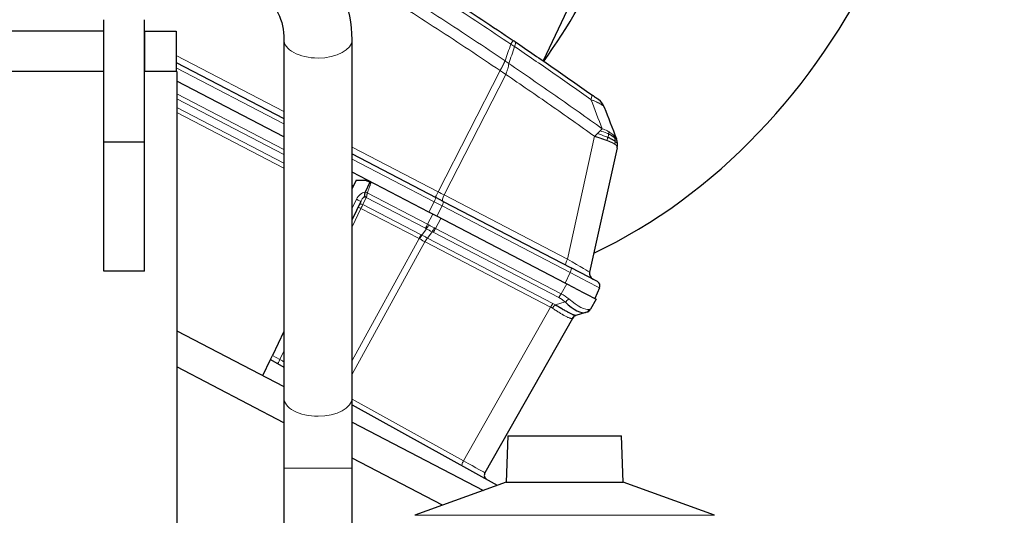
# Model space of a CAD drawing. Header units: inches. Extents: x 0 to 23760, y -13 to 16800.
# Tile 181 of 256: x 12595 to 13202, y 7038 to 7343. Entities that reach past the tile are written whole.
import ezdxf

# ---------------------------------------------------------------- set-up
doc = ezdxf.new("R2010")
doc.units = ezdxf.units.IN
doc.layers.add('1', color=7, linetype='Continuous', true_color=0xffffff)
doc.layers.add('254', color=7, linetype='Continuous', true_color=0xffffff)
doc.styles.add('latin_extended', font='simplex.shx')
doc.dimstyles.get("Standard").update_dxf_attribs({"dimtxt": 0.18, "dimasz": 0.18, "dimexe": 0.18, "dimexo": 0.0625, "dimgap": 0.09, "dimtad": 0, "dimtih": 1, "dimtoh": 1, "dimdec": 4, "dimzin": 0, "dimdsep": 46, "dimtxsty": 'Standard', "dimcen": 0.09, "dimadec": 0, "dimazin": 0, "dimtfac": 1, "dimtdec": 4, "dimtofl": 0, "dimtmove": 0, "dimatfit": 3, "dimfxl": 1, "dimtolj": 1, "dimtzin": 0, "dimarcsym": 0})

# ---------------------------------------------------------------- blocks, each defined once
blk = doc.blocks.new('_U9')
at = {"layer": '254', "color": 3, "linetype": 'Continuous', "lineweight": 13, "transparency": 16777216}
for p, q in [((12223.11, 8150.21), (13616.91, 8150.21)), ((13576.91, 8010.21), (13576.91, 5824.97)), ((11763.31, 5684.97), (13616.91, 5684.97))]:
    blk.add_line(p, q, dxfattribs=at)
at = {"layer": '254', "color": 3, "transparency": 16777216}
for points in [[(13600.25, 8010.21), (13553.58, 8010.21), (13576.91, 8150.21)], [(13553.58, 5824.97), (13600.25, 5824.97), (13576.91, 5684.97)]]:
    blk.add_solid(points, dxfattribs=at)
at = {"layer": 'Defpoints', "color": 0, "transparency": 16777216}
for p in [(12183.11, 8150.21), (11723.31, 5684.97), (13576.91, 5684.97)]:
    blk.add_point(p, dxfattribs=at)
at = {"layer": '254', "color": 2, "lineweight": 13, "transparency": 16777216, "insert": (13366.91, 6670.92), "char_height": 140, "attachment_point": 1, "rotation": 90, "style": 'latin_extended'}
blk.add_mtext('\\A1;2465', dxfattribs=at)

msp = doc.modelspace()

# ---------------------------------------------------------------- linework, layer by layer
at = {"layer": '1', "color": 2, "linetype": 'Continuous', "lineweight": 25}
for p, q in [((12989.731, 7469.583), (12917.835, 7317.562)), ((12647.185, 7267.439), (12647.185, 7342.958)), ((12672.185, 7267.439), (12672.185, 7342.958)), ((12647.183, 7335.958), (12523.385, 7335.958)), ((12672.385, 7335.958), (12672.185, 7335.958)), ((12672.385, 7335.958), (12691.885, 7335.958)), ((12691.885, 7335.958), (12691.885, 7310.958)), ((12758.185, 7330.678), (12758.185, 7109.959)), ((12800.185, 7109.959), (12800.185, 7330.678)), ((12691.883, 7316.592), (12758.181, 7282.079)), ((12647.185, 7310.958), (12520.685, 7310.958)), ((12692.185, 7310.958), (12672.184, 7310.958)), ((12692.185, 7310.958), (12692.185, 6690.958)), ((12758.182, 7270.805), (12692.182, 7305.163)), ((12672.185, 7267.439), (12647.185, 7267.439)), ((12647.185, 7187.958), (12647.185, 7267.439)), ((12672.185, 7187.958), (12672.185, 7267.439)), ((12963.443, 7263.893), (12946.484, 7187.397)), ((12800.183, 7260.214), (12851.875, 7233.306)), ((12847.396, 7224.363), (12800.181, 7248.942)), ((12802.647, 7244.031), (12800.185, 7238.869)), ((12802.647, 7244.031), (12808.405, 7244.056)), ((12808.405, 7244.056), (12811.145, 7242.748)), ((12811.145, 7242.748), (12808.246, 7236.67)), ((12808.246, 7236.67), (12808.225, 7236.625)), ((12856.276, 7231.014), (12851.875, 7233.306)), ((12805.526, 7230.968), (12800.185, 7219.769)), ((12856.276, 7231.014), (12935.162, 7189.949)), ((12852.348, 7221.785), (12847.396, 7224.363)), ((12931.52, 7180.571), (12852.348, 7221.785)), ((12951.278, 7181.559), (12935.162, 7189.949)), ((12672.185, 7187.958), (12647.185, 7187.958)), ((12937.822, 7177.29), (12931.52, 7180.571)), ((12937.822, 7177.29), (12950.575, 7170.651)), ((12952.622, 7177.654), (12949.65, 7171.133)), ((12950.575, 7170.651), (12947.129, 7164.56)), ((12935.881, 7158.887), (12882.034, 7063.711)), ((12944.013, 7162.466), (12938.121, 7160.721)), ((12944.784, 7162.695), (12944.013, 7162.466)), ((12692.19, 7151.222), (12758.188, 7116.866)), ((12758.186, 7150.817), (12751.169, 7136.106)), ((12749.919, 7133.484), (12751.169, 7136.106)), ((12758.192, 7094.598), (12692.191, 7128.956)), ((12745.214, 7123.62), (12749.919, 7133.484)), ((12749.919, 7133.484), (12758.188, 7128.9)), ((12800.187, 7105.62), (12889.655, 7056.027)), ((12800.191, 7095.001), (12881.066, 7052.9)), ((12896.133, 7086.499), (12895.138, 7058.022)), ((12896.133, 7086.499), (12966.238, 7086.499)), ((12967.232, 7058.022), (12966.238, 7086.499)), ((12855.89, 7043.74), (12800.188, 7072.737)), ((12758.185, 7066.675), (12758.185, 6625.38)), ((12800.185, 7006.065), (12800.185, 7066.675)), ((12895.138, 7058.022), (12838.841, 7037.531)), ((12895.138, 7058.022), (12967.232, 7058.022)), ((13023.53, 7037.531), (12967.232, 7058.022))]:
    msp.add_line(p, q, dxfattribs=at)
at = {"layer": '1', "color": 110, "linetype": 'Continuous', "lineweight": 13}
for p, q in [((12672.385, 7310.958), (12672.385, 7335.958)), ((12691.882, 7320.866), (12758.183, 7286.352)), ((12758.184, 7278.873), (12691.881, 7313.388)), ((12853.209, 7236.885), (12891.389, 7311.561)), ((12894.84, 7309.227), (12856.876, 7234.975)), ((12692.183, 7297.277), (12758.181, 7262.92)), ((12758.183, 7259.833), (12692.184, 7294.19)), ((12692.181, 7288.837), (12758.184, 7254.478)), ((12758.181, 7251.396), (12692.181, 7285.753)), ((12932.838, 7195.432), (12949.609, 7271.083)), ((12800.183, 7264.488), (12853.209, 7236.885)), ((12850.655, 7230.736), (12800.181, 7257.01)), ((12800.183, 7241.056), (12801.02, 7240.62)), ((12800.185, 7226.739), (12802.862, 7232.351)), ((12808.915, 7233.423), (12806.869, 7229.134)), ((12845.36, 7214.452), (12808.915, 7233.423)), ((12809.54, 7236.185), (12846.661, 7216.86)), ((12856.876, 7234.975), (12932.838, 7195.432)), ((12805.63, 7226.696), (12800.185, 7215.28)), ((12841.43, 7208.059), (12805.63, 7226.696)), ((12806.869, 7229.134), (12842.731, 7210.465)), ((12847.396, 7224.363), (12850.655, 7230.736)), ((12855.606, 7228.158), (12852.348, 7221.785)), ((12934.492, 7187.093), (12855.606, 7228.158)), ((12846.661, 7216.86), (12849.921, 7223.049)), ((12854.876, 7220.469), (12851.616, 7214.281)), ((12843.205, 7210.212), (12846.006, 7214.102)), ((12851.616, 7214.281), (12928.985, 7174.006)), ((12800.186, 7133.025), (12841.43, 7208.059)), ((12849.45, 7212.309), (12846.618, 7208.375)), ((12846.618, 7208.375), (12923.941, 7168.124)), ((12927.459, 7171.713), (12850.091, 7211.989)), ((12845.08, 7206.109), (12800.186, 7124.434)), ((12922.423, 7165.847), (12845.101, 7206.099)), ((12931.52, 7180.571), (12934.492, 7187.093)), ((12928.985, 7174.006), (12932.431, 7180.097)), ((12868.827, 7071.115), (12922.423, 7165.847)), ((12925.441, 7167.266), (12931.401, 7169.032)), ((12751.169, 7136.106), (12755.746, 7133.569)), ((12755.746, 7133.569), (12758.186, 7138.685)), ((12800.186, 7109.163), (12868.827, 7071.115)), ((12758.185, 7066.675), (12779.185, 7066.675)), ((12779.185, 7066.675), (12800.185, 7066.675)), ((12838.841, 7037.531), (13023.53, 7037.531))]:
    msp.add_line(p, q, dxfattribs=at)
at = {"layer": '1', "color": 2, "linetype": 'Continuous', "lineweight": 25}
for centre, radius, start, end in [((12946.212, 7285.537), 10, 20.975565, 54.520268), ((12950.389, 7186.531), 4, 167.5, 242.5), ((12949.893, 7178.898), 3, 335.5, 62.5), ((12943.648, 7166.53), 4, 286.5, 330.5), ((12939.363, 7156.917), 4, 106.5, 150.5), ((12761.047, 7130.746), 3, 162.508008, 197.493203), ((12884.645, 7062.234), 3, 150.5, 241)]:
    msp.add_arc(centre, radius, start, end, dxfattribs=at)
for centre, major_axis, ratio, start_param, end_param in [((12821.063, 7600.19), (0, -430.5), 0.819152, 0.3714427, 3.0306392), ((12652.432, 7600.19), (0, -430.5), 0.819152, 0.8531249, 1.2472974), ((12928.205, 7185.944), (-16.664, 23.061), 0.3072628, 2.1502579, 3.0340948), ((12939.257, 7156.886), (1.136, -3.835), 0.9934032, 3.1415927, 3.910304)]:
    msp.add_ellipse(centre, major_axis=major_axis, ratio=ratio, start_param=start_param, end_param=end_param, dxfattribs=at)
at = {"layer": '1', "color": 110, "linetype": 'Continuous', "lineweight": 13}
for centre, major_axis, ratio, start_param, end_param in [((12779.185, 7330.678), (21, 0), 0.5410409, 3.132266, 4.712389), ((12779.185, 7330.678), (21, 0), 0.5410409, 4.712389, 6.2811236), ((12893.739, 7321.932), (-5.593, -8.289), 0.028642, 2.3841833, 3.1415927), ((12894.912, 7321.14), (-5.598, -8.286), 0.2338533, 2.3959553, 3.1415927), ((12941.794, 7288.678), (-5.786, -8.156), 0.2320727, 2.3986346, 3.1415927), ((12807.375, 7230.198), (2.897, 6.073), 0.7431451, 0.4115168, 1.5707963), ((12802.819, 7232.26), (2.708, -1.292), 0.0336829, 0, 1.5707963), ((12807.332, 7230.107), (1.967, 4.124), 0.4377405, 0.7750669, 1.5707963), ((12808.294, 7232.125), (-1.805, 0.861), 0.719748, 4.7115128, 5.4874559), ((12808.576, 7232.716), (-1.805, 0.861), 0.6108356, 4.7187237, 5.4900072), ((12809.57, 7236.091), (-1.86, 0.735), 0.0383473, 4.7434644, 5.518997), ((12810.153, 7236.023), (1.661, 3.645), 0.017402, 2.2262355, 2.3727358), ((12850.489, 7230.645), (1.385, 2.661), 0.0348995, 4.7647489, 6.2831853), ((12853.429, 7237.006), (1.847, 3.548), 0.0348995, 1.6231562, 3.1415927), ((12852.679, 7237.396), (-17.727, 9.261), 0.0104215, 1.6061299, 1.8152813), ((12857.83, 7234.715), (1.847, 3.548), 0.2419219, 1.6231562, 3.1415927), ((12805.659, 7226.6), (-1.805, 0.861), 0.0368135, 4.7460091, 6.2831853), ((12806.248, 7227.835), (-1.805, 0.861), 0.719748, 4.7115128, 6.2831853), ((12805.628, 7226.536), (1.785, 3.58), 0.0174444, 0.7676402, 1.5348869), ((12849.739, 7231.035), (-23.96, 12.448), 0.0057899, 4.4680335, 4.6771849), ((12854.89, 7228.353), (1.385, 2.661), 0.2419219, 4.7647489, 6.2831853), ((12846.602, 7217.049), (1.847, 3.548), 0.0348995, 3.9095375, 4.6774824), ((12833.925, 7194.475), (22.389, 6.998), 0.9608382, 0.735943, 0.7679234), ((12847.248, 7216.699), (1.96, 3.487), 0.0679389, 3.9111856, 4.6795426), ((12850.59, 7226.348), (-22.885, 14.404), 0.4758533, 1.6687068, 1.8140579), ((12835.167, 7197.072), (-25.255, 9.703), 0.8427891, 4.54573, 4.5777102), ((12850.59, 7226.348), (-23.178, 13.919), 0.3756022, 1.6588614, 1.8042124), ((12850.182, 7215.172), (1.73, 3.607), 0.2095523, 3.902155, 4.670512), ((12850.823, 7214.851), (1.847, 3.548), 0.2419219, 3.9095375, 4.6774824), ((12835.167, 7197.072), (28.476, 0.169), 0.7384287, 0.9505719, 0.9825522), ((12841.488, 7207.868), (-1.847, -3.548), 0.0348995, 3.9095375, 4.6767843), ((12829.156, 7187.21), (14.681, 19.332), 0.8196361, 0.1204731, 0.1429256), ((12841.963, 7207.615), (-1.926, -3.506), 0.058133, 3.9105847, 4.6776128), ((12830.399, 7189.808), (23.608, 7.311), 0.9433492, 0.7388974, 0.7613506), ((12845.865, 7205.524), (-1.851, -3.546), 0.2419645, 3.9097584, 4.673399), ((12845.886, 7205.513), (-1.847, -3.548), 0.2419219, 3.9095375, 4.6731191), ((12834.435, 7194.209), (24.524, 7.667), 0.7774601, 0.6632139, 0.6951941), ((12933.792, 7195.172), (1.847, 3.548), 0.2419219, 1.6231562, 3.1415927), ((12928.35, 7198.004), (-18.134, 10.607), 0.00224, 3.1423129, 4.4636253), ((12933.777, 7187.288), (1.385, 2.661), 0.2419219, 4.7647489, 6.2831853), ((12928.575, 7189.996), (-24.047, 12.341), 0.0045296, 3.1418037, 4.4661133), ((12928.191, 7174.576), (1.847, 3.548), 0.2419219, 3.9095375, 4.6774824), ((12911.169, 7154.264), (25.026, 7.413), 0.753739, 0.4419184, 0.6627493), ((12911.901, 7157.126), (28.804, 0.399), 0.722843, 0.7050916, 0.9259224), ((12932.133, 7171.894), (2.644, 3.001), 0.4458674, 3.9942267, 4.7811627), ((12928.205, 7185.944), (-18.953, 21.143), 0.2465223, 2.1198236, 3.0036605), ((12923.208, 7165.261), (-1.847, -3.548), 0.2419219, 3.9095375, 4.6731191), ((12906.154, 7146.959), (21.454, 14.341), 0.7066025, 0.298955, 0.373973), ((12924.709, 7164.404), (-2.122, -3.391), 0.3160454, 3.9317134, 4.6962714), ((12906.886, 7149.822), (26.111, 7.967), 0.7536205, 0.5797522, 0.6547701), ((12942.877, 7166.302), (-1.136, 3.835), 0.9510037, 3.1415927, 3.9285287), ((12911.901, 7157.126), (35.228, 7.434), 0.0022709, 6.0603513, 6.2811821), ((12906.236, 7147.105), (29.645, 11.783), 0.002496, 6.2800837, 6.3599313), ((12755.789, 7133.66), (-1.454, -2.624), 0.0020575, 0, 1.5371699), ((12755.789, 7133.66), (-2.55, 1.623), 0.0331858, 1.5748603, 2.8135314), ((12779.185, 7109.959), (21, 0), 0.5410409, 3.1414945, 4.712389), ((12779.185, 7109.959), (21, 0), 0.5410409, 4.712389, 6.2831853), ((12869.415, 7070.676), (-1.454, -2.624), 0.2428118, 4.6794646, 6.2831853), ((12864.528, 7073.385), (-17.506, 9.674), 0.0047621, 3.1415449, 4.4669268)]:
    msp.add_ellipse(centre, major_axis=major_axis, ratio=ratio, start_param=start_param, end_param=end_param, dxfattribs=at)
for points, knots in [([(12897.966, 7327.845), (12885.269, 7336.414), (12859.724, 7353.312), (12833.877, 7369.735), (12814.379, 7381.873), (12807.86, 7385.89), (12794.786, 7393.863), (12788.23, 7397.82), (12768.506, 7409.602), (12755.286, 7417.334), (12738.672, 7426.848), (12735.345, 7428.742), (12728.683, 7432.517), (12720.308, 7437.235), (12711.908, 7441.905), (12706.844, 7444.697)], [0, 0, 0, 0, 0.2050126, 0.4100251, 0.4100251, 0.5125314, 0.5125314, 0.6150377, 0.6150377, 0.8200502, 0.8200502, 0.8713034, 0.8713034, 0.9225565, 1, 1, 1, 1]), ([(12694.588, 7439.451), (12694.778, 7439.347), (12694.967, 7439.243), (12701.981, 7435.405), (12712.192, 7429.755), (12724.06, 7423.078), (12729.137, 7420.198), (12732.52, 7418.274), (12734.21, 7417.31), (12742.656, 7412.48), (12752.763, 7406.636), (12764.506, 7399.736), (12769.529, 7396.761), (12772.875, 7394.774), (12774.547, 7393.779), (12789.583, 7384.801), (12816.158, 7368.593), (12855.552, 7343.541), (12881.501, 7326.345), (12894.398, 7317.623)], [0, 0, 0, 0, 0.0027673, 0.0027673, 0.1024906, 0.1523522, 0.177283, 0.177283, 0.2022139, 0.2022139, 0.3019371, 0.3517988, 0.3767296, 0.3767296, 0.4016604, 0.4016604, 0.6011069, 0.8005535, 1, 1, 1, 1]), ([(12891.389, 7311.561), (12878.542, 7320.255), (12852.691, 7337.397), (12815.844, 7360.846), (12791.822, 7375.564), (12780.97, 7382.099)], [0, 0, 0, 0, 0.3550191, 0.7100382, 1, 1, 1, 1]), ([(12947.336, 7293.776), (12943.45, 7296.535), (12939.556, 7299.283), (12931.754, 7304.756), (12927.845, 7307.481), (12916.095, 7315.622), (12908.232, 7321.003), (12900.339, 7326.34)], [0, 0, 0, 0, 0.25, 0.25, 0.5, 0.5, 1, 1, 1, 1]), ([(12891.389, 7311.561), (12891.397, 7311.576), (12891.413, 7311.606), (12891.437, 7311.651), (12891.46, 7311.696), (12891.484, 7311.74), (12891.508, 7311.785), (12891.531, 7311.83), (12891.555, 7311.875), (12891.578, 7311.919), (12891.602, 7311.964), (12891.626, 7312.009), (12891.649, 7312.054), (12891.673, 7312.098), (12891.696, 7312.143), (12891.72, 7312.188), (12891.743, 7312.232), (12891.767, 7312.277), (12891.79, 7312.321), (12891.813, 7312.366), (12891.837, 7312.41), (12891.86, 7312.455), (12891.884, 7312.499), (12891.907, 7312.544), (12891.93, 7312.588), (12891.953, 7312.632), (12891.977, 7312.677), (12892, 7312.721), (12892.023, 7312.765), (12892.046, 7312.809), (12892.069, 7312.853), (12892.092, 7312.897), (12892.115, 7312.941), (12892.138, 7312.985), (12892.161, 7313.029), (12892.184, 7313.073), (12892.207, 7313.117), (12892.23, 7313.161), (12892.253, 7313.205), (12892.276, 7313.249), (12892.298, 7313.292), (12892.321, 7313.336), (12892.344, 7313.38), (12892.366, 7313.423), (12892.389, 7313.467), (12892.411, 7313.51), (12892.434, 7313.553), (12892.456, 7313.597), (12892.479, 7313.64), (12892.501, 7313.683), (12892.524, 7313.726), (12892.546, 7313.769), (12892.568, 7313.812), (12892.59, 7313.855), (12892.612, 7313.898), (12892.635, 7313.941), (12892.657, 7313.984), (12892.679, 7314.026), (12892.701, 7314.069), (12892.723, 7314.112), (12892.744, 7314.154), (12892.766, 7314.196), (12892.788, 7314.239), (12892.81, 7314.281), (12892.831, 7314.323), (12892.853, 7314.365), (12892.874, 7314.407), (12892.896, 7314.449), (12892.917, 7314.491), (12892.939, 7314.533), (12892.96, 7314.575), (12892.981, 7314.616), (12893.002, 7314.658), (12893.023, 7314.699), (12893.045, 7314.741), (12893.066, 7314.782), (12893.093, 7314.835), (12893.126, 7314.9), (12893.164, 7314.977), (12893.203, 7315.053), (12893.241, 7315.13), (12893.279, 7315.206), (12893.317, 7315.281), (12893.354, 7315.356), (12893.391, 7315.431), (12893.428, 7315.506), (12893.464, 7315.58), (12893.501, 7315.654), (12893.537, 7315.728), (12893.572, 7315.801), (12893.607, 7315.874), (12893.642, 7315.946), (12893.677, 7316.018), (12893.711, 7316.09), (12893.745, 7316.161), (12893.778, 7316.232), (12893.812, 7316.303), (12893.844, 7316.373), (12893.877, 7316.443), (12893.909, 7316.512), (12893.941, 7316.581), (12893.972, 7316.65), (12894.003, 7316.718), (12894.034, 7316.785), (12894.064, 7316.853), (12894.094, 7316.919), (12894.124, 7316.986), (12894.153, 7317.052), (12894.182, 7317.117), (12894.21, 7317.182), (12894.238, 7317.246), (12894.266, 7317.31), (12894.293, 7317.374), (12894.32, 7317.437), (12894.346, 7317.499), (12894.372, 7317.561), (12894.389, 7317.602), (12894.398, 7317.623)], [0, 0, 0, 0, 0.0066687, 0.0133374, 0.0200061, 0.0266746, 0.0333432, 0.0400116, 0.0466801, 0.0533484, 0.0600168, 0.066685, 0.0733532, 0.0800214, 0.0866895, 0.0933575, 0.1000255, 0.1066935, 0.1133614, 0.1200292, 0.126697, 0.1333647, 0.1400324, 0.1467001, 0.1533676, 0.1600352, 0.1667026, 0.1733701, 0.1800374, 0.1867047, 0.193372, 0.2000392, 0.2067064, 0.2133735, 0.2200405, 0.2267075, 0.2333745, 0.2400414, 0.2467082, 0.253375, 0.2600418, 0.2667085, 0.2733751, 0.2800417, 0.2867082, 0.2933747, 0.3000412, 0.3067075, 0.3133739, 0.3200401, 0.3267064, 0.3333725, 0.3400387, 0.3467047, 0.3533708, 0.3600367, 0.3667026, 0.3733685, 0.3800343, 0.3867001, 0.3933658, 0.4000315, 0.4066971, 0.4133626, 0.4200281, 0.4266936, 0.433359, 0.4400243, 0.4466896, 0.4533549, 0.4600201, 0.4666852, 0.4733503, 0.4800154, 0.4866804, 0.4933453, 0.5000102, 0.5125098, 0.5250093, 0.5375088, 0.5500082, 0.5625077, 0.5750071, 0.5875066, 0.600006, 0.6125054, 0.6250049, 0.6375043, 0.6500037, 0.6625032, 0.6750026, 0.6875021, 0.7000016, 0.7125011, 0.7250006, 0.7375001, 0.7499997, 0.7624993, 0.7749989, 0.7874985, 0.7999982, 0.812498, 0.8249977, 0.8374975, 0.8499974, 0.8624973, 0.8749972, 0.8874972, 0.8999973, 0.9124974, 0.9249976, 0.9374978, 0.9499981, 0.9624985, 0.9749989, 0.9874994, 1, 1, 1, 1]), ([(12896.688, 7315.885), (12896.316, 7316.18), (12895.944, 7316.482), (12895.186, 7317.072), (12894.799, 7317.359), (12894.398, 7317.623)], [0, 0, 0, 0, 0.5, 0.5, 1, 1, 1, 1]), ([(12894.84, 7309.227), (12894.823, 7309.24), (12894.788, 7309.265), (12894.736, 7309.303), (12894.682, 7309.342), (12894.628, 7309.382), (12894.572, 7309.422), (12894.515, 7309.462), (12894.457, 7309.504), (12894.398, 7309.545), (12894.338, 7309.588), (12894.277, 7309.631), (12894.214, 7309.675), (12894.151, 7309.719), (12894.086, 7309.764), (12894.02, 7309.81), (12893.953, 7309.856), (12893.885, 7309.903), (12893.815, 7309.95), (12893.745, 7309.998), (12893.673, 7310.047), (12893.601, 7310.097), (12893.527, 7310.146), (12893.451, 7310.197), (12893.375, 7310.248), (12893.298, 7310.3), (12893.219, 7310.353), (12893.093, 7310.437), (12892.924, 7310.549), (12892.717, 7310.686), (12892.525, 7310.813), (12892.347, 7310.931), (12892.185, 7311.038), (12892.038, 7311.135), (12891.905, 7311.222), (12891.788, 7311.299), (12891.686, 7311.366), (12891.6, 7311.423), (12891.528, 7311.47), (12891.472, 7311.507), (12891.431, 7311.534), (12891.405, 7311.551), (12891.393, 7311.559), (12891.389, 7311.561)], [0, 0, 0, 0, 0.0155037, 0.0313049, 0.0474035, 0.0637997, 0.0804935, 0.097485, 0.1147743, 0.1323613, 0.1502462, 0.1684289, 0.1869096, 0.2056883, 0.224765, 0.2441397, 0.2638126, 0.2837835, 0.3040527, 0.32462, 0.3454856, 0.3666494, 0.3881116, 0.409872, 0.4319308, 0.454288, 0.4769435, 0.4998975, 0.5635611, 0.6228928, 0.6778927, 0.7285606, 0.7748966, 0.8169007, 0.8545729, 0.8879131, 0.9169214, 0.9415977, 0.9619421, 0.9779545, 0.989635, 0.9969835, 1, 1, 1, 1]), ([(12894.84, 7309.227), (12895.086, 7309.811), (12895.317, 7310.398), (12895.737, 7311.565), (12895.925, 7312.144), (12896.247, 7313.275), (12896.381, 7313.828), (12896.584, 7314.892), (12896.654, 7315.403), (12896.688, 7315.885)], [0, 0, 0, 0, 0.25, 0.25, 0.5, 0.5, 0.75, 0.75, 1, 1, 1, 1]), ([(12896.688, 7315.885), (12906.382, 7309.33), (12916.029, 7302.706), (12930.432, 7292.667), (12935.222, 7289.303), (12944.777, 7282.541), (12949.544, 7279.144), (12954.298, 7275.729)], [0, 0, 0, 0, 0.5, 0.5, 0.75, 0.75, 1, 1, 1, 1]), ([(12949.609, 7271.083), (12945.087, 7274.324), (12940.554, 7277.549), (12931.467, 7283.969), (12926.913, 7287.163), (12913.221, 7296.7), (12904.051, 7302.995), (12894.84, 7309.227)], [0, 0, 0, 0, 0.25, 0.25, 0.5, 0.5, 1, 1, 1, 1]), ([(12955.549, 7289.117), (12955.526, 7289.177), (12955.493, 7289.241), (12955.405, 7289.374), (12955.352, 7289.444), (12955.16, 7289.661), (12954.991, 7289.817), (12954.754, 7290.006), (12954.727, 7290.027), (12954.672, 7290.07), (12954.644, 7290.091), (12954.557, 7290.156), (12954.497, 7290.2), (12954.309, 7290.334), (12954.039, 7290.517), (12953.732, 7290.708), (12953.487, 7290.855), (12953.361, 7290.93), (12953.229, 7291.005), (12953.14, 7291.056), (12953.095, 7291.082), (12952.686, 7291.312), (12952.29, 7291.522), (12951.651, 7291.846), (12951.43, 7291.955), (12951.088, 7292.121), (12950.972, 7292.176), (12950.736, 7292.288), (12950.617, 7292.345), (12950.011, 7292.627), (12949.505, 7292.854), (12948.451, 7293.313), (12947.903, 7293.544), (12947.336, 7293.776)], [0, 0, 0, 0, 0.0625, 0.0625, 0.125, 0.125, 0.25, 0.25, 0.265625, 0.265625, 0.28125, 0.28125, 0.3125, 0.3125, 0.375, 0.4375, 0.4375, 0.46875, 0.484375, 0.484375, 0.5, 0.5, 0.625, 0.625, 0.6875, 0.6875, 0.71875, 0.71875, 0.75, 0.75, 0.875, 0.875, 1, 1, 1, 1]), ([(12951.384, 7272.796), (12951.668, 7273.071), (12951.944, 7273.343), (12952.473, 7273.874), (12952.726, 7274.133), (12952.968, 7274.384)], [0, 0, 0, 0, 0.5, 0.5, 1, 1, 1, 1]), ([(12952.968, 7274.384), (12953.215, 7274.628), (12953.45, 7274.864), (12953.894, 7275.313), (12954.103, 7275.527), (12954.298, 7275.729)], [0, 0, 0, 0, 0.5, 0.5, 1, 1, 1, 1]), ([(12958.293, 7272.453), (12957.904, 7272.641), (12957.498, 7272.823), (12955.815, 7273.529), (12954.421, 7274.001), (12952.968, 7274.384)], [0, 0, 0, 0, 0.25, 0.25, 1, 1, 1, 1]), ([(12958.505, 7273.833), (12958.189, 7274.027), (12957.861, 7274.215), (12956.511, 7274.936), (12955.413, 7275.401), (12954.298, 7275.729)], [0, 0, 0, 0, 0.25, 0.25, 1, 1, 1, 1]), ([(12958.293, 7272.453), (12958.319, 7272.608), (12958.342, 7272.756), (12958.393, 7273.1), (12958.416, 7273.284), (12958.46, 7273.6), (12958.481, 7273.731), (12958.505, 7273.833)], [0, 0, 0, 0, 0.25, 0.25, 0.625, 0.625, 1, 1, 1, 1]), ([(12961.624, 7271.425), (12961.527, 7271.521), (12961.425, 7271.619), (12961, 7272.013), (12960.642, 7272.32), (12959.856, 7272.934), (12959.427, 7273.241), (12958.819, 7273.638), (12958.663, 7273.736), (12958.505, 7273.833)], [0, 0, 0, 0, 0.125, 0.125, 0.5, 0.5, 0.875, 0.875, 1, 1, 1, 1]), ([(12949.609, 7271.083), (12949.92, 7271.368), (12950.224, 7271.656), (12950.816, 7272.229), (12951.105, 7272.514), (12951.384, 7272.796)], [0, 0, 0, 0, 0.5, 0.5, 1, 1, 1, 1]), ([(12957.106, 7268.534), (12957.093, 7268.539), (12957.067, 7268.549), (12957.027, 7268.564), (12956.986, 7268.579), (12956.945, 7268.594), (12956.903, 7268.61), (12956.86, 7268.626), (12956.816, 7268.642), (12956.772, 7268.658), (12956.727, 7268.674), (12956.682, 7268.691), (12956.635, 7268.708), (12956.588, 7268.725), (12956.54, 7268.742), (12956.492, 7268.76), (12956.443, 7268.778), (12956.392, 7268.796), (12956.342, 7268.814), (12956.29, 7268.833), (12956.238, 7268.851), (12956.185, 7268.87), (12956.131, 7268.89), (12956.076, 7268.909), (12956.021, 7268.929), (12955.964, 7268.949), (12955.907, 7268.969), (12955.85, 7268.989), (12955.791, 7269.01), (12955.732, 7269.031), (12955.671, 7269.052), (12955.61, 7269.074), (12955.548, 7269.095), (12955.486, 7269.117), (12955.422, 7269.139), (12955.358, 7269.162), (12955.293, 7269.185), (12955.227, 7269.207), (12955.16, 7269.231), (12955.093, 7269.254), (12955.024, 7269.278), (12954.955, 7269.302), (12954.885, 7269.326), (12954.813, 7269.35), (12954.742, 7269.375), (12954.669, 7269.4), (12954.595, 7269.425), (12954.521, 7269.451), (12954.445, 7269.477), (12954.369, 7269.503), (12954.292, 7269.529), (12954.214, 7269.556), (12954.135, 7269.583), (12954.055, 7269.61), (12953.974, 7269.637), (12953.892, 7269.665), (12953.81, 7269.693), (12953.726, 7269.721), (12953.642, 7269.749), (12953.556, 7269.778), (12953.47, 7269.807), (12953.383, 7269.837), (12953.295, 7269.866), (12953.206, 7269.896), (12953.116, 7269.926), (12953.025, 7269.957), (12952.933, 7269.987), (12952.84, 7270.018), (12952.747, 7270.05), (12952.652, 7270.081), (12952.556, 7270.113), (12952.46, 7270.145), (12952.362, 7270.178), (12952.264, 7270.21), (12952.164, 7270.243), (12952.064, 7270.277), (12951.962, 7270.31), (12951.86, 7270.344), (12951.757, 7270.378), (12951.652, 7270.413), (12951.547, 7270.448), (12951.441, 7270.483), (12951.334, 7270.518), (12951.226, 7270.554), (12951.116, 7270.589), (12951.006, 7270.626), (12950.895, 7270.662), (12950.783, 7270.699), (12950.67, 7270.736), (12950.556, 7270.773), (12950.441, 7270.811), (12950.325, 7270.849), (12950.208, 7270.887), (12950.09, 7270.926), (12949.971, 7270.965), (12949.852, 7271.004), (12949.731, 7271.043), (12949.65, 7271.069), (12949.609, 7271.083)], [0, 0, 0, 0, 0.0060657, 0.012223, 0.0184718, 0.0248123, 0.0312443, 0.0377679, 0.0443831, 0.0510899, 0.0578883, 0.0647782, 0.0717598, 0.0788329, 0.0859977, 0.093254, 0.1006019, 0.1080414, 0.1155725, 0.1231952, 0.1309095, 0.1387154, 0.1466129, 0.1546019, 0.1626826, 0.1708549, 0.1791188, 0.1874742, 0.1959213, 0.20446, 0.2130903, 0.2218121, 0.2306256, 0.2395307, 0.2485274, 0.2576156, 0.2667955, 0.276067, 0.2854301, 0.2948848, 0.3044311, 0.314069, 0.3237985, 0.3336196, 0.3435324, 0.3535367, 0.3636326, 0.3738202, 0.3840993, 0.3944701, 0.4049324, 0.4154864, 0.426132, 0.4368691, 0.4476979, 0.4586183, 0.4696303, 0.480734, 0.4919292, 0.503216, 0.5145945, 0.5260645, 0.5376262, 0.5492795, 0.5610244, 0.5728609, 0.584789, 0.5968087, 0.60892, 0.621123, 0.6334175, 0.6458037, 0.6582815, 0.6708509, 0.6835119, 0.6962645, 0.7091087, 0.7220445, 0.735072, 0.748191, 0.7614017, 0.774704, 0.7880979, 0.8015834, 0.8151605, 0.8288293, 0.8425896, 0.8564416, 0.8703852, 0.8844204, 0.8985472, 0.9127656, 0.9270756, 0.9414773, 0.9559705, 0.9705554, 0.9852319, 1, 1, 1, 1]), ([(12957.808, 7270.38), (12957.339, 7270.584), (12956.848, 7270.788), (12954.812, 7271.603), (12953.123, 7272.212), (12951.384, 7272.796)], [0, 0, 0, 0, 0.25, 0.25, 1, 1, 1, 1]), ([(12957.106, 7268.534), (12957.193, 7268.715), (12957.283, 7268.92), (12957.464, 7269.366), (12957.555, 7269.607), (12957.699, 7270.029), (12957.754, 7270.203), (12957.808, 7270.38)], [0, 0, 0, 0, 0.375, 0.375, 0.75, 0.75, 1, 1, 1, 1]), ([(12962.073, 7266.203), (12962.064, 7266.209), (12962.046, 7266.221), (12962.019, 7266.24), (12961.991, 7266.259), (12961.963, 7266.278), (12961.935, 7266.297), (12961.907, 7266.316), (12961.878, 7266.335), (12961.848, 7266.354), (12961.819, 7266.373), (12961.789, 7266.392), (12961.758, 7266.411), (12961.728, 7266.43), (12961.697, 7266.449), (12961.666, 7266.469), (12961.634, 7266.488), (12961.602, 7266.508), (12961.57, 7266.527), (12961.537, 7266.547), (12961.504, 7266.566), (12961.471, 7266.586), (12961.437, 7266.606), (12961.403, 7266.625), (12961.369, 7266.645), (12961.334, 7266.665), (12961.299, 7266.685), (12961.263, 7266.705), (12961.228, 7266.725), (12961.191, 7266.745), (12961.155, 7266.765), (12961.118, 7266.785), (12961.081, 7266.806), (12961.043, 7266.826), (12961.005, 7266.846), (12960.967, 7266.867), (12960.928, 7266.887), (12960.889, 7266.908), (12960.85, 7266.928), (12960.81, 7266.949), (12960.77, 7266.97), (12960.729, 7266.991), (12960.688, 7267.011), (12960.647, 7267.032), (12960.605, 7267.053), (12960.563, 7267.074), (12960.521, 7267.095), (12960.478, 7267.117), (12960.435, 7267.138), (12960.391, 7267.159), (12960.347, 7267.18), (12960.303, 7267.202), (12960.258, 7267.223), (12960.213, 7267.245), (12960.167, 7267.266), (12960.121, 7267.288), (12960.075, 7267.31), (12960.028, 7267.332), (12959.981, 7267.353), (12959.934, 7267.375), (12959.886, 7267.397), (12959.838, 7267.419), (12959.789, 7267.442), (12959.74, 7267.464), (12959.69, 7267.486), (12959.641, 7267.508), (12959.59, 7267.531), (12959.54, 7267.553), (12959.489, 7267.576), (12959.437, 7267.598), (12959.385, 7267.621), (12959.333, 7267.644), (12959.28, 7267.666), (12959.227, 7267.689), (12959.174, 7267.712), (12959.12, 7267.735), (12959.065, 7267.758), (12959.011, 7267.781), (12958.956, 7267.805), (12958.9, 7267.828), (12958.844, 7267.851), (12958.788, 7267.875), (12958.731, 7267.898), (12958.674, 7267.922), (12958.616, 7267.945), (12958.558, 7267.969), (12958.499, 7267.993), (12958.441, 7268.017), (12958.381, 7268.041), (12958.321, 7268.065), (12958.261, 7268.089), (12958.201, 7268.113), (12958.14, 7268.137), (12958.078, 7268.161), (12958.016, 7268.186), (12957.954, 7268.21), (12957.892, 7268.235), (12957.828, 7268.259), (12957.765, 7268.284), (12957.701, 7268.309), (12957.637, 7268.333), (12957.572, 7268.358), (12957.507, 7268.383), (12957.441, 7268.408), (12957.375, 7268.433), (12957.308, 7268.458), (12957.241, 7268.484), (12957.174, 7268.509), (12957.129, 7268.526), (12957.106, 7268.534)], [0, 0, 0, 0, 0.0082024, 0.0164263, 0.0246716, 0.0329384, 0.0412265, 0.0495362, 0.0578672, 0.0662198, 0.0745938, 0.0829892, 0.0914062, 0.0998446, 0.1083045, 0.1167859, 0.1252887, 0.1338131, 0.1423589, 0.1509263, 0.1595151, 0.1681255, 0.1767574, 0.1854108, 0.1940858, 0.2027822, 0.2115002, 0.2202398, 0.2290008, 0.2377835, 0.2465876, 0.2554134, 0.2642606, 0.2731295, 0.2820199, 0.2909319, 0.2998654, 0.3088206, 0.3177973, 0.3267956, 0.3358154, 0.3448569, 0.35392, 0.3630047, 0.3721109, 0.3812388, 0.3903883, 0.3995594, 0.4087522, 0.4179665, 0.4272025, 0.4364601, 0.4457393, 0.4550402, 0.4643627, 0.4737069, 0.4830727, 0.4924601, 0.5018692, 0.5113, 0.5207524, 0.5302265, 0.5397222, 0.5492397, 0.5587788, 0.5683395, 0.577922, 0.5875261, 0.5971519, 0.6067994, 0.6164686, 0.6261595, 0.6358721, 0.6456064, 0.6553624, 0.6651401, 0.6749395, 0.6847606, 0.6946034, 0.704468, 0.7143542, 0.7242622, 0.734192, 0.7441434, 0.7541166, 0.7641115, 0.7741282, 0.7841666, 0.7942268, 0.8043087, 0.8144123, 0.8245377, 0.8346848, 0.8448538, 0.8550444, 0.8652568, 0.875491, 0.885747, 0.8960247, 0.9063242, 0.9166455, 0.9269886, 0.9373534, 0.9477401, 0.9581485, 0.9685787, 0.9790306, 0.9895044, 1, 1, 1, 1]), ([(12957.808, 7270.38), (12957.835, 7270.468), (12957.861, 7270.557), (12957.962, 7270.915), (12958.032, 7271.185), (12958.154, 7271.714), (12958.206, 7271.971), (12958.266, 7272.296), (12958.28, 7272.376), (12958.293, 7272.453)], [0, 0, 0, 0, 0.125, 0.125, 0.5, 0.5, 0.875, 0.875, 1, 1, 1, 1]), ([(12962.018, 7270.056), (12961.988, 7270.211), (12961.956, 7270.359), (12961.87, 7270.702), (12961.815, 7270.886), (12961.711, 7271.198), (12961.663, 7271.328), (12961.624, 7271.425)], [0, 0, 0, 0, 0.25, 0.25, 0.625, 0.625, 1, 1, 1, 1]), ([(12963.017, 7269.637), (12962.915, 7269.903), (12962.622, 7270.345), (12961.995, 7271.048), (12961.819, 7271.234), (12961.624, 7271.425)], [0, 0, 0, 0, 0.75, 0.75, 1, 1, 1, 1]), ([(12963.538, 7267.738), (12963.449, 7268.261), (12963.142, 7268.844), (12962.441, 7269.648), (12962.241, 7269.852), (12962.018, 7270.056)], [0, 0, 0, 0, 0.75, 0.75, 1, 1, 1, 1]), ([(12962.204, 7267.996), (12962.204, 7268.083), (12962.203, 7268.171), (12962.196, 7268.524), (12962.182, 7268.792), (12962.135, 7269.318), (12962.101, 7269.575), (12962.047, 7269.899), (12962.033, 7269.979), (12962.018, 7270.056)], [0, 0, 0, 0, 0.125, 0.125, 0.5, 0.5, 0.875, 0.875, 1, 1, 1, 1]), ([(12962.073, 7266.203), (12962.097, 7266.374), (12962.121, 7266.571), (12962.163, 7267.002), (12962.181, 7267.237), (12962.199, 7267.651), (12962.203, 7267.822), (12962.204, 7267.996)], [0, 0, 0, 0, 0.375, 0.375, 0.75, 0.75, 1, 1, 1, 1]), ([(12963.678, 7265.841), (12963.688, 7266.345), (12963.421, 7266.875), (12962.673, 7267.617), (12962.454, 7267.805), (12962.204, 7267.996)], [0, 0, 0, 0, 0.75, 0.75, 1, 1, 1, 1]), ([(12963.443, 7263.893), (12963.444, 7263.899), (12963.447, 7263.912), (12963.451, 7263.931), (12963.455, 7263.95), (12963.458, 7263.969), (12963.461, 7263.987), (12963.464, 7264.006), (12963.467, 7264.025), (12963.469, 7264.044), (12963.471, 7264.063), (12963.474, 7264.082), (12963.475, 7264.101), (12963.477, 7264.12), (12963.478, 7264.139), (12963.479, 7264.158), (12963.48, 7264.176), (12963.481, 7264.195), (12963.481, 7264.214), (12963.481, 7264.233), (12963.481, 7264.252), (12963.481, 7264.271), (12963.48, 7264.29), (12963.479, 7264.309), (12963.478, 7264.328), (12963.477, 7264.347), (12963.475, 7264.366), (12963.473, 7264.385), (12963.471, 7264.404), (12963.469, 7264.423), (12963.466, 7264.442), (12963.463, 7264.461), (12963.46, 7264.48), (12963.457, 7264.499), (12963.453, 7264.518), (12963.449, 7264.537), (12963.445, 7264.556), (12963.441, 7264.575), (12963.436, 7264.594), (12963.431, 7264.613), (12963.426, 7264.632), (12963.421, 7264.651), (12963.415, 7264.67), (12963.409, 7264.689), (12963.403, 7264.708), (12963.396, 7264.727), (12963.389, 7264.746), (12963.382, 7264.765), (12963.375, 7264.785), (12963.367, 7264.804), (12963.359, 7264.823), (12963.351, 7264.842), (12963.343, 7264.861), (12963.334, 7264.88), (12963.325, 7264.9), (12963.316, 7264.919), (12963.306, 7264.938), (12963.296, 7264.957), (12963.286, 7264.976), (12963.276, 7264.996), (12963.265, 7265.015), (12963.254, 7265.034), (12963.243, 7265.054), (12963.232, 7265.073), (12963.22, 7265.092), (12963.208, 7265.111), (12963.195, 7265.131), (12963.183, 7265.15), (12963.17, 7265.17), (12963.156, 7265.189), (12963.143, 7265.208), (12963.129, 7265.228), (12963.115, 7265.247), (12963.1, 7265.267), (12963.086, 7265.286), (12963.071, 7265.306), (12963.055, 7265.325), (12963.04, 7265.345), (12963.024, 7265.364), (12963.008, 7265.384), (12962.991, 7265.403), (12962.974, 7265.423), (12962.957, 7265.442), (12962.94, 7265.462), (12962.922, 7265.482), (12962.904, 7265.501), (12962.886, 7265.521), (12962.867, 7265.541), (12962.848, 7265.561), (12962.829, 7265.58), (12962.809, 7265.6), (12962.789, 7265.62), (12962.769, 7265.64), (12962.748, 7265.659), (12962.728, 7265.679), (12962.706, 7265.699), (12962.685, 7265.719), (12962.663, 7265.739), (12962.641, 7265.759), (12962.619, 7265.779), (12962.596, 7265.799), (12962.573, 7265.819), (12962.55, 7265.839), (12962.526, 7265.859), (12962.502, 7265.879), (12962.478, 7265.899), (12962.453, 7265.919), (12962.428, 7265.939), (12962.403, 7265.959), (12962.377, 7265.979), (12962.351, 7266), (12962.325, 7266.02), (12962.298, 7266.04), (12962.271, 7266.06), (12962.244, 7266.081), (12962.216, 7266.101), (12962.188, 7266.121), (12962.16, 7266.141), (12962.132, 7266.162), (12962.103, 7266.182), (12962.083, 7266.196), (12962.073, 7266.203)], [0, 0, 0, 0, 0.007775, 0.0155603, 0.0233558, 0.0311618, 0.038978, 0.0468046, 0.0546416, 0.0624889, 0.0703466, 0.0782147, 0.0860931, 0.093982, 0.1018813, 0.109791, 0.1177112, 0.1256417, 0.1335828, 0.1415343, 0.1494962, 0.1574687, 0.1654516, 0.173445, 0.1814489, 0.1894634, 0.1974883, 0.2055238, 0.2135699, 0.2216264, 0.2296936, 0.2377713, 0.2458596, 0.2539585, 0.2620679, 0.270188, 0.2783187, 0.28646, 0.2946119, 0.3027745, 0.3109477, 0.3191316, 0.3273261, 0.3355314, 0.3437472, 0.3519738, 0.3602111, 0.3684591, 0.3767178, 0.3849872, 0.3932673, 0.4015582, 0.4098598, 0.4181722, 0.4264954, 0.4348293, 0.443174, 0.4515295, 0.4598958, 0.4682728, 0.4766607, 0.4850594, 0.493469, 0.5018893, 0.5103206, 0.5187626, 0.5272155, 0.5356793, 0.544154, 0.5526395, 0.561136, 0.5696433, 0.5781615, 0.5866906, 0.5952307, 0.6037817, 0.6123436, 0.6209165, 0.6295003, 0.638095, 0.6467007, 0.6553174, 0.6639451, 0.6725838, 0.6812334, 0.6898941, 0.6985657, 0.7072484, 0.7159421, 0.7246468, 0.7333625, 0.7420893, 0.7508272, 0.759576, 0.768336, 0.777107, 0.7858891, 0.7946823, 0.8034866, 0.812302, 0.8211284, 0.829966, 0.8388147, 0.8476746, 0.8565455, 0.8654276, 0.8743209, 0.8832252, 0.8921408, 0.9010675, 0.9100054, 0.9189544, 0.9279147, 0.9368861, 0.9458688, 0.9548626, 0.9638676, 0.9728839, 0.9819114, 0.9909501, 1, 1, 1, 1]), ([(12811.724, 7242.472), (12811.691, 7242.337), (12811.655, 7242.203), (12811.581, 7241.936), (12811.543, 7241.802), (12811.425, 7241.403), (12811.342, 7241.138), (12811.171, 7240.611), (12811.083, 7240.348), (12810.903, 7239.823), (12810.812, 7239.561), (12810.625, 7239.038), (12810.53, 7238.778), (12810.337, 7238.257), (12810.24, 7237.997), (12809.945, 7237.218), (12809.744, 7236.701), (12809.54, 7236.185)], [0, 0, 0, 0, 0.0625, 0.0625, 0.125, 0.125, 0.25, 0.25, 0.375, 0.375, 0.5, 0.5, 0.625, 0.625, 0.75, 0.75, 1, 1, 1, 1]), ([(12809.54, 7236.185), (12809.523, 7236.133), (12809.507, 7236.08), (12809.478, 7235.975), (12809.464, 7235.923), (12809.429, 7235.765), (12809.409, 7235.66), (12809.377, 7235.451), (12809.363, 7235.347), (12809.338, 7235.141), (12809.327, 7235.038), (12809.311, 7234.886), (12809.305, 7234.835), (12809.293, 7234.734), (12809.287, 7234.684), (12809.268, 7234.537), (12809.254, 7234.44), (12809.221, 7234.253), (12809.201, 7234.163), (12809.154, 7233.988), (12809.126, 7233.904), (12809.091, 7233.824)], [0, 0, 0, 0, 0.0625, 0.0625, 0.125, 0.125, 0.25, 0.25, 0.375, 0.375, 0.5, 0.5, 0.5625, 0.5625, 0.625, 0.625, 0.75, 0.75, 0.875, 0.875, 1, 1, 1, 1]), ([(12935.792, 7158.858), (12935.735, 7158.838), (12935.663, 7158.825), (12935.487, 7158.816), (12935.384, 7158.82), (12935.149, 7158.846), (12935.017, 7158.868), (12934.725, 7158.932), (12934.565, 7158.974), (12934.304, 7159.054), (12934.214, 7159.083), (12934.073, 7159.131), (12934.025, 7159.148), (12933.928, 7159.182), (12933.878, 7159.2), (12933.628, 7159.293), (12933.416, 7159.378), (12932.97, 7159.569), (12932.503, 7159.781), (12931.991, 7160.036), (12931.458, 7160.312), (12931.18, 7160.461), (12930.855, 7160.641), (12930.818, 7160.661), (12930.745, 7160.702), (12930.709, 7160.722), (12930.598, 7160.784), (12930.376, 7160.91), (12930.149, 7161.041), (12929.691, 7161.308), (12929.377, 7161.495), (12928.735, 7161.885), (12928.407, 7162.089), (12927.734, 7162.51), (12927.39, 7162.729), (12926.861, 7163.067), (12926.682, 7163.182), (12926.411, 7163.357), (12926.321, 7163.415), (12926.138, 7163.534), (12926.046, 7163.593), (12925.586, 7163.891), (12925.212, 7164.134), (12924.451, 7164.627), (12924.065, 7164.877), (12923.672, 7165.129)], [0, 0, 0, 0, 0.0625, 0.0625, 0.125, 0.125, 0.1875, 0.1875, 0.25, 0.25, 0.28125, 0.28125, 0.296875, 0.296875, 0.3125, 0.3125, 0.375, 0.375, 0.4375, 0.5, 0.5, 0.5625, 0.5625, 0.5703125, 0.5703125, 0.578125, 0.578125, 0.59375, 0.625, 0.625, 0.6875, 0.6875, 0.75, 0.75, 0.8125, 0.8125, 0.84375, 0.84375, 0.859375, 0.859375, 0.875, 0.875, 0.9375, 0.9375, 1, 1, 1, 1])]:
    msp.add_open_spline(points, degree=3, knots=knots, dxfattribs=at)
at = {"layer": '1', "color": 2, "linetype": 'Continuous', "lineweight": 25}
for points, knots in [([(12708.033, 7447.175), (12713.081, 7444.391), (12721.47, 7439.728), (12729.833, 7435.016), (12736.504, 7431.238), (12739.835, 7429.34), (12756.47, 7419.816), (12769.708, 7412.074), (12789.457, 7400.279), (12796.021, 7396.318), (12809.112, 7388.335), (12815.638, 7384.314), (12835.161, 7372.161), (12861.041, 7355.719), (12886.619, 7338.8), (12899.332, 7330.221)], [0, 0, 0, 0, 0.077136, 0.1284063, 0.1284063, 0.1796765, 0.1796765, 0.3847574, 0.3847574, 0.4872978, 0.4872978, 0.5898382, 0.5898382, 0.7949191, 1, 1, 1, 1]), ([(12800.185, 7330.657), (12800.012, 7340.528), (12797.204, 7355.194), (12787.704, 7374.059), (12776.639, 7388.061), (12761.87, 7400.56), (12743.517, 7410.662), (12722.099, 7417.306), (12707.021, 7418.893), (12699.185, 7418.958)], [0, 0, 0, 0, 0.2041809, 0.3200289, 0.4423276, 0.5714617, 0.7080106, 0.8524614, 1, 1, 1, 1]), ([(12699.185, 7376.958), (12703.625, 7376.984), (12711.979, 7376.319), (12727.598, 7372.249), (12743.665, 7362.911), (12755.825, 7347.433), (12758.248, 7336.493), (12758.185, 7330.7)], [0, 0, 0, 0, 0.1371954, 0.266034, 0.5183939, 0.7610556, 1, 1, 1, 1]), ([(12900.51, 7329.426), (12900.316, 7329.557), (12900.121, 7329.689), (12899.729, 7329.954), (12899.531, 7330.087), (12899.332, 7330.221)], [0, 0, 0, 0, 0.5, 0.5, 1, 1, 1, 1]), ([(12900.51, 7329.426), (12908.415, 7324.086), (12916.29, 7318.699), (12928.059, 7310.551), (12931.974, 7307.823), (12939.789, 7302.346), (12943.688, 7299.596), (12947.581, 7296.834)], [0, 0, 0, 0, 0.5, 0.5, 0.75, 0.75, 1, 1, 1, 1]), ([(12952.016, 7293.68), (12952.015, 7293.681), (12952.009, 7293.685), (12951.984, 7293.703), (12951.964, 7293.717), (12951.91, 7293.756), (12951.877, 7293.78), (12951.794, 7293.838), (12951.746, 7293.873), (12951.676, 7293.923), (12951.661, 7293.933), (12951.631, 7293.954), (12951.585, 7293.987), (12951.535, 7294.023), (12951.43, 7294.098), (12951.277, 7294.207), (12951.098, 7294.334), (12950.979, 7294.419), (12950.955, 7294.436), (12950.905, 7294.471), (12950.88, 7294.489), (12950.804, 7294.543), (12950.752, 7294.58), (12950.593, 7294.694), (12950.483, 7294.772), (12950.255, 7294.934), (12950.137, 7295.018), (12949.894, 7295.191), (12949.769, 7295.28), (12949.608, 7295.394), (12949.576, 7295.417), (12949.511, 7295.463), (12949.478, 7295.486), (12949.38, 7295.556), (12949.314, 7295.603), (12949.115, 7295.745), (12948.98, 7295.841), (12948.708, 7296.034), (12948.57, 7296.132), (12948.153, 7296.428), (12947.869, 7296.63), (12947.581, 7296.834)], [0, 0, 0, 0, 0.058227, 0.058227, 0.1210119, 0.1210119, 0.1837967, 0.1837967, 0.2465816, 0.2465816, 0.2622778, 0.2622778, 0.277974, 0.3093665, 0.3093665, 0.3721513, 0.4349362, 0.4349362, 0.4506324, 0.4506324, 0.4663286, 0.4663286, 0.4977211, 0.4977211, 0.5605059, 0.5605059, 0.6232908, 0.6232908, 0.6860757, 0.6860757, 0.7017719, 0.7017719, 0.7174681, 0.7174681, 0.7488605, 0.7488605, 0.8116454, 0.8116454, 0.8744303, 0.8744303, 1, 1, 1, 1]), ([(12962.204, 7267.996), (12962.078, 7268.091), (12961.945, 7268.187), (12961.382, 7268.574), (12960.891, 7268.869), (12959.782, 7269.467), (12959.165, 7269.77), (12958.272, 7270.176), (12958.042, 7270.278), (12957.808, 7270.38)], [0, 0, 0, 0, 0.125, 0.125, 0.5, 0.5, 0.875, 0.875, 1, 1, 1, 1]), ([(12962.018, 7270.056), (12961.907, 7270.158), (12961.789, 7270.261), (12961.297, 7270.67), (12960.875, 7270.977), (12959.937, 7271.582), (12959.421, 7271.88), (12958.678, 7272.264), (12958.487, 7272.359), (12958.293, 7272.453)], [0, 0, 0, 0, 0.125, 0.125, 0.5, 0.5, 0.875, 0.875, 1, 1, 1, 1]), ([(12963.538, 7267.738), (12963.511, 7267.896), (12963.48, 7268.053), (12963.393, 7268.448), (12963.332, 7268.685), (12963.19, 7269.16), (12963.109, 7269.398), (12963.017, 7269.637)], [0, 0, 0, 0, 0.25, 0.25, 0.625, 0.625, 1, 1, 1, 1]), ([(12963.678, 7265.841), (12963.679, 7265.921), (12963.68, 7266), (12963.679, 7266.318), (12963.67, 7266.556), (12963.635, 7267.03), (12963.61, 7267.266), (12963.564, 7267.581), (12963.551, 7267.66), (12963.538, 7267.738)], [0, 0, 0, 0, 0.125, 0.125, 0.5, 0.5, 0.875, 0.875, 1, 1, 1, 1]), ([(12963.443, 7263.893), (12963.498, 7264.142), (12963.543, 7264.388), (12963.613, 7264.877), (12963.639, 7265.12), (12963.667, 7265.522), (12963.674, 7265.682), (12963.678, 7265.841)], [0, 0, 0, 0, 0.375, 0.375, 0.75, 0.75, 1, 1, 1, 1]), ([(12807.684, 7234.106), (12807.649, 7234.026), (12807.614, 7233.949), (12807.562, 7233.836), (12807.544, 7233.799), (12807.509, 7233.727), (12807.491, 7233.691), (12807.474, 7233.655)], [0, 0, 0, 0, 0.5, 0.5, 0.75, 0.75, 1, 1, 1, 1]), ([(12808.225, 7236.625), (12808.173, 7236.516), (12808.079, 7236.297), (12808.004, 7236.073), (12807.954, 7235.903), (12807.939, 7235.847), (12807.917, 7235.761), (12807.91, 7235.733), (12807.896, 7235.676), (12807.889, 7235.648), (12807.858, 7235.506), (12807.837, 7235.395), (12807.802, 7235.176), (12807.788, 7235.069), (12807.774, 7234.937), (12807.772, 7234.911), (12807.767, 7234.859), (12807.765, 7234.833), (12807.758, 7234.755), (12807.754, 7234.705), (12807.748, 7234.606), (12807.745, 7234.558), (12807.739, 7234.463), (12807.737, 7234.416), (12807.732, 7234.348), (12807.73, 7234.325), (12807.725, 7234.281), (12807.723, 7234.259), (12807.716, 7234.215), (12807.712, 7234.193), (12807.701, 7234.149), (12807.694, 7234.128), (12807.684, 7234.106)], [0, 0, 0, 0, 0.125, 0.25, 0.25, 0.3125, 0.3125, 0.34375, 0.34375, 0.375, 0.375, 0.5, 0.5, 0.625, 0.625, 0.65625, 0.65625, 0.6875, 0.6875, 0.75, 0.75, 0.8125, 0.8125, 0.875, 0.875, 0.90625, 0.90625, 0.9375, 0.9375, 0.96875, 0.96875, 1, 1, 1, 1]), ([(12925.441, 7167.266), (12925.874, 7167.019), (12926.298, 7166.772), (12927.134, 7166.285), (12927.546, 7166.043), (12928.052, 7165.746), (12928.153, 7165.687), (12928.353, 7165.569), (12928.453, 7165.51), (12928.751, 7165.335), (12928.946, 7165.22), (12929.526, 7164.88), (12929.903, 7164.66), (12930.637, 7164.233), (12930.994, 7164.027), (12931.691, 7163.629), (12932.03, 7163.437), (12932.524, 7163.162), (12932.686, 7163.072), (12932.926, 7162.94), (12933.006, 7162.897), (12933.124, 7162.833), (12933.163, 7162.811), (12933.241, 7162.769), (12933.591, 7162.58), (12933.922, 7162.405), (12934.484, 7162.115), (12935.019, 7161.846), (12935.5, 7161.617), (12935.954, 7161.41), (12936.167, 7161.316), (12936.416, 7161.212), (12936.465, 7161.191), (12936.561, 7161.152), (12936.608, 7161.133), (12936.746, 7161.078), (12936.834, 7161.044), (12937.085, 7160.951), (12937.236, 7160.899), (12937.504, 7160.815), (12937.621, 7160.783), (12937.823, 7160.736), (12937.907, 7160.722), (12938.04, 7160.71), (12938.09, 7160.712), (12938.121, 7160.721)], [0, 0, 0, 0, 0.0625, 0.0625, 0.125, 0.125, 0.140625, 0.140625, 0.15625, 0.15625, 0.1875, 0.1875, 0.25, 0.25, 0.3125, 0.3125, 0.375, 0.375, 0.40625, 0.40625, 0.421875, 0.421875, 0.4296875, 0.4296875, 0.4375, 0.5, 0.5, 0.5625, 0.625, 0.625, 0.6875, 0.6875, 0.703125, 0.703125, 0.71875, 0.71875, 0.75, 0.75, 0.8125, 0.8125, 0.875, 0.875, 0.9375, 0.9375, 1, 1, 1, 1])]:
    msp.add_open_spline(points, degree=3, knots=knots, dxfattribs=at)
at = {"layer": '1', "color": 110, "linetype": 'Continuous', "lineweight": 13}
for points in [[(12894.398, 7317.623), (12895.585, 7321.031), (12896.775, 7324.439), (12897.966, 7327.845)], [(12900.339, 7326.34), (12899.12, 7322.856), (12897.903, 7319.371), (12896.688, 7315.885)], [(12900.339, 7326.34), (12899.955, 7326.598), (12899.176, 7327.107), (12898.373, 7327.601), (12897.966, 7327.845)], [(12954.298, 7275.729), (12951.975, 7281.75), (12949.655, 7287.766), (12947.336, 7293.776)], [(12845.08, 7206.109), (12844.542, 7206.389), (12843.461, 7206.957), (12842.373, 7207.548), (12841.826, 7207.848)], [(12843.205, 7210.212), (12843.778, 7209.9), (12844.917, 7209.284), (12846.042, 7208.682), (12846.6, 7208.385)]]:
    msp.add_open_spline(points, degree=3, dxfattribs=at)
at = {"layer": '1', "color": 2, "linetype": 'Continuous', "lineweight": 25}
for points, degree in [([(12955.549, 7289.117), (12958.036, 7282.63), (12960.525, 7276.137), (12963.017, 7269.637)], 3), ([(12811.145, 7242.748), (12811.239, 7242.704), (12811.429, 7242.613), (12811.625, 7242.52), (12811.724, 7242.472)], 3), ([(12758.185, 7109.98), (12758.185, 7090.159), (12758.185, 7066.675)], 2), ([(12800.185, 7066.675), (12800.185, 7090.136), (12800.185, 7109.937)], 2)]:
    msp.add_open_spline(points, degree=degree, dxfattribs=at)
at = {"layer": '1', "color": 110, "linetype": 'Continuous', "lineweight": 13}
for points, weights in [([(12846.6, 7208.385), (12846.609, 7208.38), (12846.618, 7208.375)], [0.500000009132, 0.499999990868, 0.500000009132]), ([(12845.101, 7206.099), (12845.09, 7206.104), (12845.08, 7206.109)], [0.500000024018, 0.499999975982, 0.500000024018])]:
    msp.add_rational_spline(points, weights, degree=2, dxfattribs=at)

# ---------------------------------------------------------------- dimensions: what is measured, and where the dimension line sits
at = {"layer": '254', "color": 2, "linetype": 'Continuous', "lineweight": 13}
dim = msp.add_linear_dim(base=(13576.914, 5684.974), p1=(12183.106, 8150.209), p2=(11723.306, 5684.974), angle=90, dimstyle='Standard', override={"dimscale": 40, "dimtxt": 3.5, "dimasz": 3.5, "dimexe": 1, "dimexo": 1, "dimgap": 1.75, "dimtad": 1, "dimtih": 0, "dimtoh": 0, "dimdec": 0, "dimlfac": 1, "dimzin": 8, "dimdsep": 46, "dimlunit": 2, "dimtxsty": 'latin_extended', "dimsah": 1, "dimse1": 0, "dimse2": 0, "dimsd1": 0, "dimsd2": 0, "dimclrd": 3, "dimclre": 3, "dimclrt": 2, "dimtol": 0, "dimtm": -0.1, "dimtfac": 0.714286, "dimtdec": 3, "dimtofl": 1, "dimtmove": 0, "dimtzin": 8, "dimlwd": 13, "dimlwe": 13}, dxfattribs=at)
dim.commit()
dim.dimension.update_dxf_attribs({"geometry": '_U9', "text_midpoint": (13576.914, 6917.591), "dimtype": 160})

doc.saveas('drawing.dxf')
